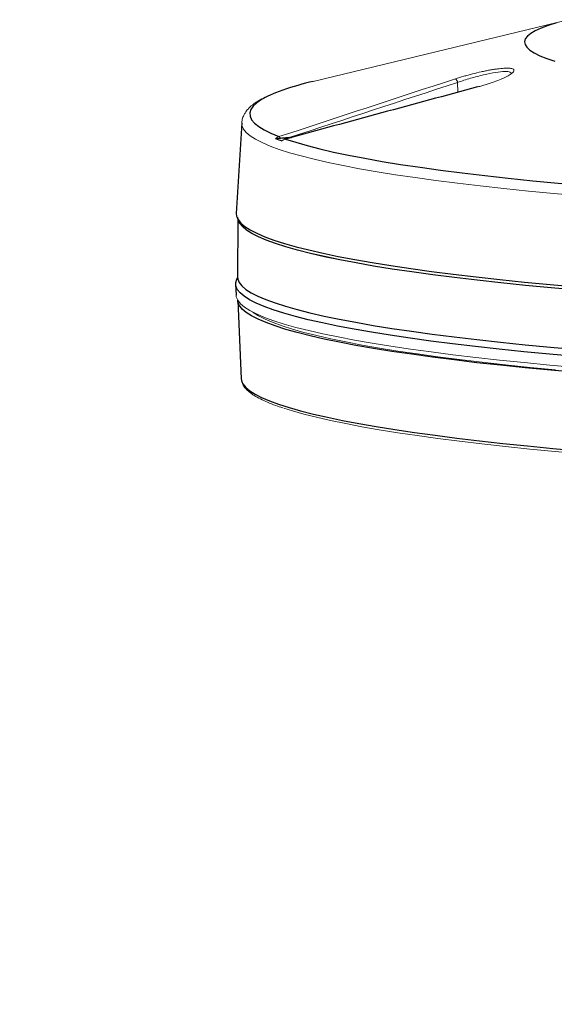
# Model space of a CAD drawing. Header units: millimetres. Extents: x -1472 to 1442, y -78 to 2620.
# Tile 40 of 102: x -1438 to -1288, y 2302 to 2578. Entities that reach past the tile are written whole.
import ezdxf

# ---------------------------------------------------------------- set-up
doc = ezdxf.new("R2010")
doc.units = ezdxf.units.MM

msp = doc.modelspace()

# ---------------------------------------------------------------- linework, layer by layer
at = {"color": 144, "linetype": 'Continuous', "lineweight": 18}
for p, q in [((-1284.35, 2577.69), (-1355.79, 2560.41)), ((-1315.32, 2560.12), (-1315.28, 2557.36)), ((-1377.1, 2522.14), (-1376.66, 2521.14))]:
    msp.add_line(p, q, dxfattribs=at)
at = {"color": 7, "linetype": 'Continuous', "lineweight": 25}
for p, q in [((-1375.82, 2548.76), (-1377.35, 2523.4)), ((-1362.56, 2544.66), (-1361.92, 2544.72)), ((-1376.91, 2521.71), (-1377.03, 2505.66)), ((-1377.02, 2505.36), (-1377.17, 2505.1)), ((-1377.55, 2503.6), (-1377.41, 2500.55)), ((-1376.96, 2499.06), (-1375.97, 2477.11))]:
    msp.add_line(p, q, dxfattribs=at)
at = {"color": 7, "linetype": 'Continuous', "lineweight": 25, "flags": 128}
for points in [[(-1287.6, 2576.84), (-1289.94, 2576.11), (-1291.93, 2575.36), (-1293.57, 2574.61), (-1294.86, 2573.85), (-1295.79, 2573.07), (-1296.37, 2572.3), (-1296.58, 2571.52), (-1296.44, 2570.73), (-1295.93, 2569.95), (-1295.06, 2569.16), (-1293.84, 2568.38), (-1292.26, 2567.6), (-1290.33, 2566.83), (-1288.06, 2566.06)], [(-1364.3, 2557.98), (-1366.41, 2557.19), (-1368.51, 2556.28), (-1370.25, 2555.36), (-1371.62, 2554.42), (-1372.64, 2553.49), (-1373.29, 2552.54), (-1373.58, 2551.59), (-1373.5, 2550.64), (-1373.05, 2549.69), (-1372.24, 2548.73), (-1371.07, 2547.78), (-1369.54, 2546.83), (-1367.64, 2545.88), (-1365.39, 2544.94)], [(-1363.57, 2544.27), (-1360.71, 2543.35), (-1357.51, 2542.43), (-1353.97, 2541.52), (-1350.09, 2540.62), (-1345.88, 2539.74), (-1341.34, 2538.87), (-1336.49, 2538.02), (-1331.32, 2537.18), (-1325.86, 2536.36), (-1320.09, 2535.56), (-1314.05, 2534.79), (-1307.72, 2534.03), (-1301.13, 2533.3), (-1294.28, 2532.59), (-1287.18, 2531.91), (-1279.84, 2531.25), (-1272.28, 2530.62), (-1264.51, 2530.02), (-1256.53, 2529.45), (-1248.35, 2528.91)], [(-1377.35, 2523.4), (-1377.28, 2522.65), (-1376.87, 2521.69), (-1376.09, 2520.73), (-1374.95, 2519.77), (-1373.45, 2518.81), (-1371.59, 2517.86), (-1369.37, 2516.91), (-1366.79, 2515.97), (-1363.87, 2515.03), (-1360.6, 2514.11), (-1356.99, 2513.2), (-1353.04, 2512.29), (-1348.76, 2511.41), (-1344.16, 2510.53), (-1339.24, 2509.67), (-1334.01, 2508.83), (-1328.48, 2508.01), (-1322.66, 2507.21), (-1316.54, 2506.43), (-1310.16, 2505.67), (-1303.5, 2504.93), (-1296.59, 2504.22), (-1289.43, 2503.53), (-1282.03, 2502.87)], [(-1281.76, 2501.91), (-1289.15, 2502.57), (-1296.29, 2503.26), (-1303.19, 2503.97), (-1309.84, 2504.7), (-1316.21, 2505.46), (-1322.31, 2506.24), (-1328.13, 2507.04), (-1333.65, 2507.86), (-1338.87, 2508.7), (-1343.78, 2509.56), (-1348.37, 2510.43), (-1352.64, 2511.32), (-1356.58, 2512.22), (-1360.19, 2513.13), (-1363.45, 2514.05), (-1366.37, 2514.98), (-1368.94, 2515.93), (-1371.16, 2516.87), (-1373.02, 2517.82), (-1374.52, 2518.78), (-1375.65, 2519.74), (-1376.43, 2520.7), (-1376.66, 2521.14)], [(-1282.21, 2483.33), (-1289.61, 2483.99), (-1296.77, 2484.68), (-1303.69, 2485.39), (-1310.34, 2486.13), (-1316.73, 2486.89), (-1322.84, 2487.67), (-1328.67, 2488.47), (-1334.2, 2489.29), (-1339.43, 2490.13), (-1344.35, 2490.99), (-1348.96, 2491.86), (-1353.23, 2492.75), (-1357.18, 2493.65), (-1360.8, 2494.57), (-1364.07, 2495.49), (-1366.99, 2496.43), (-1369.57, 2497.37), (-1371.79, 2498.32), (-1373.65, 2499.27), (-1375.15, 2500.23), (-1376.29, 2501.19), (-1377.07, 2502.15), (-1377.48, 2503.11), (-1377.52, 2504.07), (-1377.2, 2505.03), (-1377.17, 2505.1)], [(-1377.03, 2505.66), (-1376.96, 2505.04), (-1376.55, 2504.08), (-1375.78, 2503.12), (-1374.64, 2502.17), (-1373.14, 2501.21), (-1371.28, 2500.26), (-1369.07, 2499.31), (-1366.5, 2498.37), (-1363.58, 2497.44), (-1360.31, 2496.51), (-1356.71, 2495.6), (-1352.77, 2494.7), (-1348.5, 2493.81), (-1343.9, 2492.94), (-1338.99, 2492.09), (-1333.77, 2491.25), (-1328.25, 2490.43), (-1322.44, 2489.63), (-1316.34, 2488.85), (-1309.96, 2488.09), (-1303.32, 2487.35), (-1296.42, 2486.64), (-1289.27, 2485.96), (-1281.89, 2485.3)], [(-1281.86, 2478.84), (-1289.24, 2479.5), (-1296.39, 2480.18), (-1303.28, 2480.89), (-1309.92, 2481.63), (-1316.29, 2482.39), (-1322.39, 2483.17), (-1328.2, 2483.97), (-1333.72, 2484.79), (-1338.94, 2485.63), (-1343.85, 2486.48), (-1348.44, 2487.35), (-1352.71, 2488.24), (-1356.65, 2489.14), (-1360.25, 2490.05), (-1363.51, 2490.97), (-1366.43, 2491.91), (-1369, 2492.85), (-1371.21, 2493.79), (-1373.07, 2494.74), (-1374.57, 2495.7), (-1375.71, 2496.66), (-1376.48, 2497.62), (-1376.89, 2498.57), (-1376.96, 2499.16)], [(-1375.97, 2477.11), (-1375.9, 2476.63), (-1375.72, 2476.12)], [(-1375.72, 2476.12), (-1375.49, 2475.67), (-1374.72, 2474.72), (-1373.59, 2473.77), (-1372.1, 2472.82), (-1370.25, 2471.87), (-1368.04, 2470.93), (-1365.49, 2469.99), (-1362.58, 2469.06), (-1359.33, 2468.14), (-1355.75, 2467.24), (-1351.83, 2466.34), (-1347.58, 2465.46), (-1343.01, 2464.59), (-1338.12, 2463.74), (-1332.93, 2462.9), (-1327.44, 2462.09), (-1321.65, 2461.29), (-1315.58, 2460.52), (-1309.24, 2459.76), (-1302.63, 2459.03), (-1295.77, 2458.32), (-1288.66, 2457.64), (-1281.31, 2456.98)]]:
    msp.add_lwpolyline(points, dxfattribs=at)
at = {"color": 144, "linetype": 'Continuous', "lineweight": 18, "flags": 128}
for points in [[(-1281.02, 2528.34), (-1288.38, 2529), (-1295.5, 2529.68), (-1302.37, 2530.39), (-1308.99, 2531.13), (-1315.35, 2531.88), (-1321.43, 2532.66), (-1327.22, 2533.46), (-1332.72, 2534.27), (-1337.92, 2535.11), (-1342.81, 2535.96), (-1347.39, 2536.83), (-1351.65, 2537.72), (-1355.57, 2538.61), (-1359.17, 2539.52), (-1362.42, 2540.44), (-1365.33, 2541.37), (-1367.89, 2542.31), (-1370.09, 2543.25), (-1371.95, 2544.2), (-1373.44, 2545.15), (-1374.58, 2546.11), (-1375.35, 2547.06), (-1375.76, 2548.02), (-1375.82, 2548.76)], [(-1376.91, 2522.37), (-1376.84, 2521.76), (-1376.43, 2520.8), (-1375.65, 2519.84), (-1374.52, 2518.88), (-1373.02, 2517.92), (-1371.16, 2516.97), (-1368.94, 2516.02), (-1366.37, 2515.08), (-1363.45, 2514.15), (-1360.19, 2513.23), (-1356.58, 2512.32), (-1352.64, 2511.42), (-1348.37, 2510.53), (-1343.78, 2509.66), (-1338.87, 2508.8), (-1333.65, 2507.96), (-1328.13, 2507.14), (-1322.31, 2506.34), (-1316.21, 2505.56), (-1309.84, 2504.8), (-1303.19, 2504.07), (-1296.29, 2503.36), (-1289.15, 2502.67), (-1281.76, 2502.01)], [(-1282.14, 2480.3), (-1289.53, 2480.96), (-1296.69, 2481.64), (-1303.6, 2482.36), (-1310.25, 2483.09), (-1316.63, 2483.85), (-1322.74, 2484.63), (-1328.56, 2485.43), (-1334.09, 2486.26), (-1339.32, 2487.1), (-1344.24, 2487.95), (-1348.84, 2488.83), (-1353.11, 2489.71), (-1357.06, 2490.62), (-1360.67, 2491.53), (-1363.94, 2492.45), (-1366.86, 2493.39), (-1369.43, 2494.33), (-1371.65, 2495.28), (-1373.51, 2496.23), (-1375.02, 2497.19), (-1376.16, 2498.15), (-1376.93, 2499.11), (-1377.34, 2500.07), (-1377.41, 2500.55)], [(-1287.95, 2479.64), (-1295.03, 2480.32), (-1301.87, 2481.03), (-1308.46, 2481.76), (-1314.78, 2482.51), (-1320.83, 2483.28), (-1326.6, 2484.07), (-1332.07, 2484.89), (-1337.25, 2485.72), (-1342.11, 2486.57), (-1346.67, 2487.43), (-1350.9, 2488.31), (-1354.81, 2489.2), (-1358.38, 2490.11), (-1361.62, 2491.02), (-1364.51, 2491.95), (-1367.06, 2492.88), (-1369.26, 2493.82), (-1371.1, 2494.76), (-1372.59, 2495.71), (-1372.69, 2495.78)], [(-1249.31, 2453.78), (-1257.46, 2454.32), (-1265.41, 2454.89), (-1273.16, 2455.49), (-1280.7, 2456.12), (-1288.02, 2456.77), (-1295.1, 2457.45), (-1301.93, 2458.15), (-1308.52, 2458.88), (-1314.84, 2459.63), (-1320.88, 2460.41), (-1326.64, 2461.2), (-1332.11, 2462.01), (-1337.28, 2462.84), (-1342.15, 2463.69), (-1346.7, 2464.56), (-1350.93, 2465.43), (-1354.84, 2466.33), (-1358.41, 2467.23), (-1361.64, 2468.15), (-1364.06, 2468.91)]]:
    msp.add_lwpolyline(points, dxfattribs=at)
at = {"color": 7, "linetype": 'Continuous', "lineweight": 25}
for centre, radius, start, end in [((-1335.16, 2472.27), 90.52, 103.1737, 108.7785), ((-1345.49, 2598.64), 58.09, 248.9722, 250.823)]:
    msp.add_arc(centre, radius, start, end, dxfattribs=at)
at = {"color": 144, "linetype": 'Continuous', "lineweight": 18}
for centre, radius, start, end in [((-1316.66, 2559.96), 1.35, 6.7753, 58.9846), ((-1365.73, 2544.17), 0.842, 19.0635, 66.1664)]:
    msp.add_arc(centre, radius, start, end, dxfattribs=at)
for points, knots in [([(-1315.96, 2561.12), (-1315.21, 2561.37), (-1314.43, 2561.61), (-1313.22, 2561.95), (-1312.82, 2562.07), (-1312, 2562.29), (-1311.58, 2562.4), (-1310.34, 2562.72), (-1309.53, 2562.91), (-1308.31, 2563.18), (-1307.91, 2563.27), (-1307.12, 2563.43), (-1306.73, 2563.5), (-1305.98, 2563.64), (-1305.61, 2563.7), (-1304.89, 2563.81), (-1304.54, 2563.86), (-1303.52, 2564), (-1302.91, 2564.06), (-1302.08, 2564.11), (-1301.82, 2564.12), (-1301.34, 2564.13), (-1301.12, 2564.12), (-1300.52, 2564.08), (-1300.2, 2564.03), (-1299.85, 2563.9), (-1299.76, 2563.85), (-1299.62, 2563.74), (-1299.57, 2563.68), (-1299.53, 2563.54), (-1299.53, 2563.47), (-1299.57, 2563.3), (-1299.62, 2563.22), (-1299.83, 2562.94), (-1300.05, 2562.74), (-1300.69, 2562.29), (-1301.08, 2562.06), (-1301.78, 2561.69), (-1302.03, 2561.57), (-1302.58, 2561.32), (-1302.86, 2561.19), (-1303.76, 2560.81), (-1304.41, 2560.55), (-1305.48, 2560.17), (-1305.84, 2560.04), (-1306.59, 2559.79), (-1306.97, 2559.67), (-1307.74, 2559.43), (-1308.14, 2559.31), (-1308.94, 2559.08), (-1309.35, 2558.96), (-1309.76, 2558.85)], [0, 0, 0, 0, 0.0625, 0.0625, 0.09375, 0.09375, 0.125, 0.125, 0.1875, 0.1875, 0.21875, 0.21875, 0.25, 0.25, 0.28125, 0.28125, 0.3125, 0.3125, 0.375, 0.375, 0.40625, 0.40625, 0.4375, 0.4375, 0.5, 0.5, 0.53125, 0.53125, 0.5625, 0.5625, 0.59375, 0.59375, 0.625, 0.625, 0.6875, 0.6875, 0.75, 0.75, 0.78125, 0.78125, 0.8125, 0.8125, 0.875, 0.875, 0.90625, 0.90625, 0.9375, 0.9375, 0.96875, 0.96875, 1, 1, 1, 1]), ([(-1300.36, 2562.56), (-1300.4, 2562.73), (-1300.48, 2563.11), (-1302.02, 2563.24), (-1304.6, 2562.97), (-1307.99, 2562.29), (-1311.78, 2561.31), (-1314.14, 2560.52), (-1315.32, 2560.12)], [0, 0, 0, 0, 0.134962, 0.298366, 0.468568, 0.644539, 0.822269, 1, 1, 1, 1]), ([(-1364.55, 2557.9), (-1364.57, 2557.89), (-1365.5, 2557.59), (-1367.09, 2556.96), (-1369.3, 2556), (-1371.22, 2554.96), (-1372.8, 2553.88), (-1374.02, 2552.76), (-1374.91, 2551.63), (-1375.49, 2550.44), (-1375.8, 2549.46), (-1375.79, 2548.89), (-1375.79, 2548.74)], [0, 0, 0, 0, 0.002565, 0.139058, 0.277262, 0.417903, 0.561602, 0.683808, 0.788692, 0.882048, 0.969344, 1, 1, 1, 1]), ([(-1366.34, 2544.42), (-1366.19, 2544.54), (-1366.04, 2544.64), (-1365.72, 2544.82), (-1365.56, 2544.89), (-1365.39, 2544.94)], [0, 0, 0, 0, 0.5, 0.5, 1, 1, 1, 1]), ([(-1364.93, 2544.45), (-1365.06, 2544.44), (-1365.19, 2544.43), (-1365.46, 2544.41), (-1365.59, 2544.4), (-1365.86, 2544.39), (-1365.99, 2544.39), (-1366.22, 2544.4), (-1366.3, 2544.41), (-1366.34, 2544.42)], [0, 0, 0, 0, 0.25, 0.25, 0.5, 0.5, 0.75, 0.75, 1, 1, 1, 1]), ([(-1364.57, 2543.78), (-1364.59, 2543.78), (-1364.61, 2543.8), (-1364.57, 2543.82), (-1364.5, 2543.83), (-1364.47, 2543.84)], [0, 0, 0, 0, 0.339597, 0.710654, 1, 1, 1, 1]), ([(-1363.57, 2544.27), (-1363.75, 2544.22), (-1363.92, 2544.16), (-1364.26, 2543.99), (-1364.42, 2543.89), (-1364.57, 2543.78)], [0, 0, 0, 0, 0.5, 0.5, 1, 1, 1, 1]), ([(-1375.61, 2475.77), (-1375.55, 2475.63), (-1375.36, 2475.13), (-1374.73, 2474.34), (-1373.72, 2473.37), (-1372.35, 2472.41), (-1370.65, 2471.46), (-1368.63, 2470.53), (-1366.55, 2469.7), (-1365, 2469.18), (-1364.35, 2468.96)], [0, 0, 0, 0, 0.052902, 0.179118, 0.315845, 0.459877, 0.60552, 0.750115, 0.893632, 1, 1, 1, 1])]:
    msp.add_open_spline(points, degree=3, knots=knots, dxfattribs=at)
for points in [[(-1365.39, 2544.94), (-1348.92, 2550.35), (-1332.44, 2555.75), (-1315.96, 2561.12)], [(-1315.32, 2560.12), (-1331.07, 2554.99), (-1346.82, 2549.83), (-1362.56, 2544.66)]]:
    msp.add_open_spline(points, degree=3, dxfattribs=at)
at = {"color": 7, "linetype": 'Continuous', "lineweight": 25}
msp.add_open_spline([(-1309.76, 2558.85), (-1327.7, 2554.01), (-1345.64, 2549.15), (-1363.57, 2544.27)], degree=3, dxfattribs=at)
for points, knots in [([(-1362.56, 2544.66), (-1362.95, 2544.62), (-1363.34, 2544.58), (-1364.13, 2544.51), (-1364.53, 2544.48), (-1364.93, 2544.45)], [0, 0, 0, 0, 0.5, 0.5, 1, 1, 1, 1]), ([(-1090.06, 720.38), (-1091.54, 717.17), (-1094.43, 710.92), (-1098.91, 701.31), (-1103.29, 691.97), (-1107.56, 682.92), (-1111.7, 674.22), (-1115.92, 665.41), (-1120.16, 656.59), (-1124.39, 647.87), (-1128.29, 639.88), (-1131.84, 632.66), (-1134.87, 626.52), (-1137.41, 621.4), (-1139.48, 617.25), (-1141.26, 613.68), (-1142.75, 610.7), (-1143.94, 608.33), (-1144.84, 606.55), (-1145.45, 605.34), (-1145.9, 604.43), (-1146.35, 603.54), (-1146.93, 602.38), (-1147.77, 600.73), (-1148.85, 598.6), (-1150.14, 596.05), (-1151.94, 592.51), (-1154.29, 587.9), (-1157.27, 582.09), (-1160.95, 574.96), (-1165.42, 566.35), (-1170.76, 556.18), (-1176.52, 545.31), (-1183.67, 531.99), (-1192.12, 516.49), (-1201.91, 498.92), (-1209.67, 485.31), (-1215.18, 475.82), (-1218.18, 470.7), (-1220.75, 466.33), (-1222.91, 462.7), (-1224.87, 459.41), (-1226.9, 456.03), (-1229.75, 451.31), (-1233.44, 445.25), (-1237.89, 438.04), (-1242.5, 430.68), (-1247.18, 423.33), (-1251.91, 416.01), (-1256.66, 408.81), (-1261.38, 401.76), (-1265.22, 396.14), (-1268.06, 392.05), (-1269.76, 389.62), (-1271.08, 387.74), (-1272.09, 386.31), (-1273, 385.03), (-1274.32, 383.19), (-1276.31, 380.42), (-1279.11, 376.57), (-1283.47, 370.68), (-1289.28, 363.03), (-1296.45, 353.98), (-1302.49, 346.72), (-1307.14, 341.35), (-1310.15, 337.96), (-1312.8, 335.05), (-1315.27, 332.4), (-1317.74, 329.8), (-1320.39, 327.1), (-1323.23, 324.28), (-1326.57, 321.06), (-1330.35, 317.59), (-1334.4, 314.08), (-1338.26, 310.94), (-1341.89, 308.18), (-1345.5, 305.64), (-1349.19, 303.25), (-1353.01, 301.05), (-1356.85, 299.14), (-1360.74, 297.53), (-1364.48, 296.39), (-1367.83, 295.77), (-1370.54, 295.58), (-1372.76, 295.69), (-1375.06, 296.07), (-1377.45, 296.82), (-1379.62, 297.9), (-1381.38, 299.06), (-1382.56, 299.95), (-1383.64, 300.86), (-1384.55, 301.71), (-1385.4, 302.55), (-1386.17, 303.37), (-1386.94, 304.22), (-1387.69, 305.11), (-1389.15, 306.91), (-1391.37, 310), (-1394.55, 315.17), (-1397.99, 321.8), (-1401.6, 330.07), (-1404.88, 338.85), (-1407.86, 348.02), (-1410.59, 357.48), (-1413.24, 367.8), (-1415.8, 379.04), (-1418.26, 391.22), (-1420.57, 404.07), (-1422.72, 417.57), (-1424.72, 431.7), (-1426.6, 446.71), (-1428.36, 462.61), (-1430.03, 479.77), (-1431.58, 498.25), (-1433, 518.09), (-1434.26, 538.96), (-1435.34, 560.88), (-1436.25, 583.84), (-1436.98, 607.85), (-1437.53, 632.9), (-1437.9, 659.44), (-1438.06, 687.49), (-1438.02, 717.1), (-1437.73, 747.78), (-1437.22, 779.58), (-1436.48, 812.47), (-1435.51, 845.94), (-1434.34, 879.92), (-1432.95, 914.38), (-1431.35, 949.76), (-1429.52, 986.02), (-1427.47, 1022.91), (-1425.23, 1060.24), (-1422.81, 1097.64), (-1420.23, 1135), (-1417.13, 1177.37), (-1413.45, 1224.56), (-1409.12, 1276.36), (-1404.6, 1327.32), (-1399.92, 1377.34), (-1395.35, 1423.67), (-1390.95, 1466.35), (-1386.78, 1505.45), (-1382.55, 1543.67), (-1378.28, 1580.97), (-1373.98, 1617.33), (-1369.74, 1652.06), (-1365.58, 1685.19), (-1361.51, 1716.72), (-1357.44, 1747.35), (-1353.39, 1777.04), (-1349.33, 1806.1), (-1345.24, 1834.5), (-1341.15, 1862.22), (-1337.1, 1888.93), (-1333.1, 1914.64), (-1329.15, 1939.35), (-1325.26, 1963.07), (-1321.31, 1986.52), (-1317.31, 2009.64), (-1313.26, 2032.37), (-1309.3, 2054), (-1305.35, 2074.89), (-1301.17, 2096.38), (-1296.64, 2118.8), (-1291.75, 2142.1), (-1286.67, 2165.19), (-1281.43, 2187.87), (-1276.68, 2207.3), (-1272.52, 2223.49), (-1269.01, 2236.52), (-1265.46, 2249.1), (-1262.04, 2260.39), (-1258.74, 2270.48), (-1255.54, 2279.5), (-1252.13, 2288.25), (-1248.46, 2296.69), (-1244.71, 2304.31), (-1240.9, 2311.12), (-1237.04, 2317.19), (-1233.57, 2321.93), (-1230.76, 2325.38), (-1229.33, 2326.96), (-1228.69, 2327.67)], [0, 0, 0, 0, 0.004543, 0.008844, 0.012921, 0.016785, 0.020443, 0.023896, 0.02777, 0.031343, 0.034609, 0.037559, 0.040184, 0.042118, 0.043817, 0.045277, 0.046495, 0.047467, 0.048191, 0.048685, 0.048956, 0.049306, 0.04978, 0.050379, 0.051343, 0.052405, 0.053533, 0.055718, 0.058123, 0.060752, 0.06463, 0.068926, 0.073627, 0.078499, 0.086089, 0.093886, 0.10187, 0.104558, 0.106944, 0.108972, 0.110641, 0.112038, 0.113616, 0.115439, 0.118765, 0.122315, 0.125916, 0.129567, 0.133253, 0.136922, 0.140561, 0.144167, 0.145759, 0.147058, 0.148064, 0.148779, 0.149366, 0.150148, 0.151782, 0.153907, 0.156512, 0.161664, 0.167007, 0.172512, 0.175017, 0.177211, 0.179103, 0.180793, 0.182579, 0.184478, 0.186519, 0.188712, 0.191669, 0.194598, 0.197344, 0.199919, 0.202358, 0.205034, 0.207801, 0.210675, 0.213704, 0.216886, 0.219359, 0.221767, 0.224194, 0.226274, 0.228787, 0.231475, 0.232728, 0.233812, 0.234689, 0.235525, 0.236175, 0.236811, 0.237433, 0.238041, 0.238635, 0.240942, 0.243341, 0.246738, 0.25038, 0.254278, 0.257756, 0.261471, 0.265469, 0.269762, 0.274362, 0.279279, 0.284216, 0.289451, 0.294991, 0.300844, 0.307015, 0.313913, 0.32118, 0.328821, 0.33684, 0.345239, 0.354022, 0.363189, 0.372742, 0.383163, 0.394004, 0.405264, 0.416937, 0.42902, 0.441505, 0.453835, 0.46652, 0.479551, 0.492918, 0.506608, 0.520358, 0.534221, 0.548024, 0.561747, 0.581173, 0.600344, 0.619209, 0.637728, 0.65586, 0.670651, 0.685132, 0.699289, 0.713106, 0.726572, 0.739677, 0.751694, 0.763376, 0.774718, 0.785717, 0.796369, 0.807009, 0.817276, 0.827172, 0.836697, 0.845854, 0.854646, 0.863077, 0.871939, 0.880377, 0.888399, 0.89605, 0.903683, 0.912409, 0.921141, 0.929825, 0.938404, 0.946817, 0.951964, 0.957004, 0.961914, 0.966694, 0.970434, 0.974176, 0.977952, 0.981781, 0.985696, 0.989061, 0.992562, 0.996187, 0.998287, 1, 1, 1, 1])]:
    msp.add_open_spline(points, degree=3, knots=knots, dxfattribs=at)

doc.saveas('drawing.dxf')
